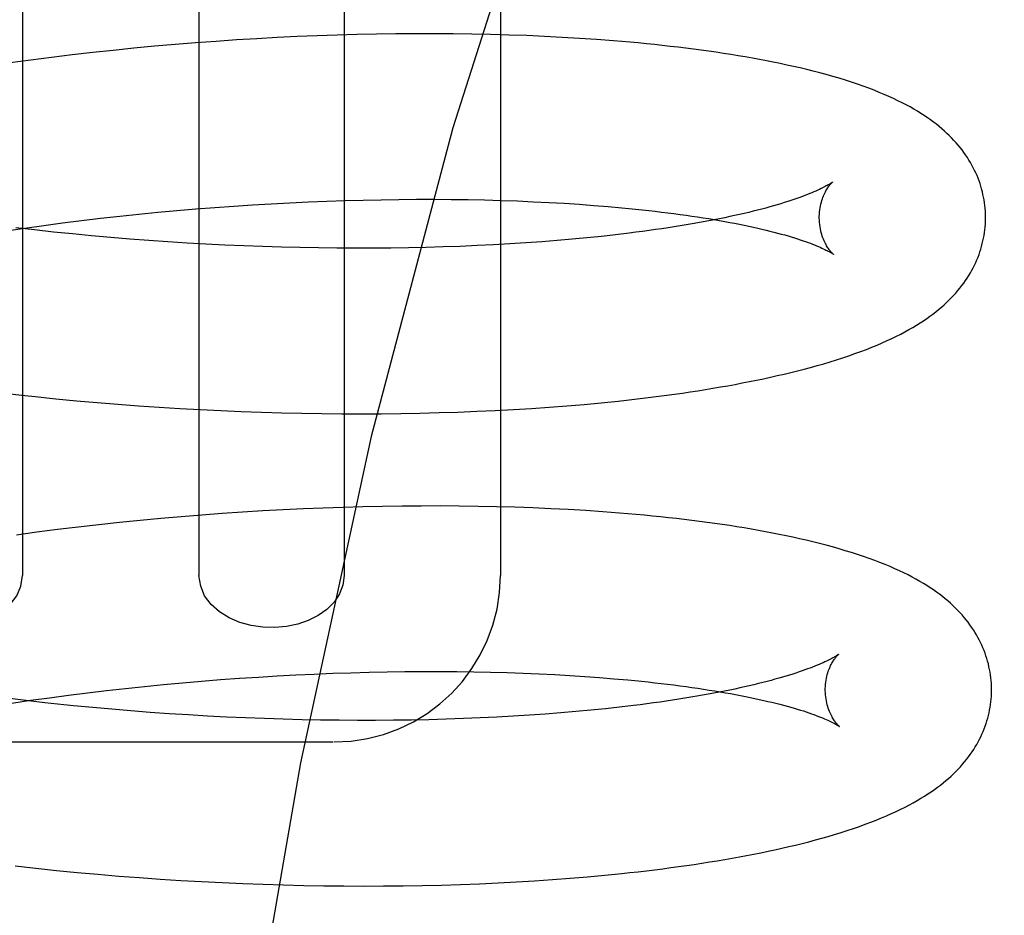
# Model space of a CAD drawing. Header units: inches. Extents: x 0 to 215, y 0 to 139.
# Tile 85 of 112: x 126.424 to 126.542, y 48.769 to 48.877. Entities that reach past the tile are written whole.
import ezdxf

# ---------------------------------------------------------------- set-up
doc = ezdxf.new("R2010")
doc.units = ezdxf.units.IN
doc.header["$LTSCALE"] = 11.804375
doc.header["$MEASUREMENT"] = 0
doc.linetypes.add('HIDDEN', pattern=[0.2, 0.1, -0.1])
doc.layers.add('DEFAULT_2', color=8, linetype='HIDDEN')

msp = doc.modelspace()

# ---------------------------------------------------------------- linework, layer by layer
at = {"layer": 'DEFAULT_2', "color": 8, "linetype": 'HIDDEN'}
for p, q in [((126.42396, 48.91483), (126.42396, 48.80983)), ((126.44519, 48.91483), (126.44519, 48.80983)), ((126.46266, 48.91483), (126.46266, 48.80983)), ((126.48145, 48.91483), (126.48145, 48.80983)), ((126.45215, 48.8744), (126.44971, 48.87425)), ((126.45459, 48.87453), (126.45215, 48.8744)), ((126.45701, 48.87465), (126.45459, 48.87453)), ((126.45941, 48.87475), (126.45701, 48.87465)), ((126.4618, 48.87483), (126.45941, 48.87475)), ((126.46418, 48.8749), (126.4618, 48.87483)), ((126.46654, 48.87495), (126.46418, 48.8749)), ((126.46888, 48.87498), (126.46654, 48.87495)), ((126.47119, 48.875), (126.46888, 48.87498)), ((126.47349, 48.875), (126.47119, 48.875)), ((126.47577, 48.87498), (126.47349, 48.875)), ((126.47802, 48.87495), (126.47577, 48.87498)), ((126.48025, 48.87491), (126.47802, 48.87495)), ((126.48245, 48.87484), (126.48025, 48.87491)), ((126.48462, 48.87477), (126.48245, 48.87484)), ((126.48677, 48.87467), (126.48462, 48.87477)), ((126.48888, 48.87456), (126.48677, 48.87467)), ((126.49097, 48.87444), (126.48888, 48.87456)), ((126.49303, 48.8743), (126.49097, 48.87444)), ((126.43737, 48.87325), (126.43489, 48.873)), ((126.43985, 48.87349), (126.43737, 48.87325)), ((126.44233, 48.8737), (126.43985, 48.87349)), ((126.44479, 48.8739), (126.44233, 48.8737)), ((126.44726, 48.87408), (126.44479, 48.8739)), ((126.44971, 48.87425), (126.44726, 48.87408)), ((126.42745, 48.87215), (126.42497, 48.87183)), ((126.42993, 48.87245), (126.42745, 48.87215)), ((126.43241, 48.87273), (126.42993, 48.87245)), ((126.43489, 48.873), (126.43241, 48.87273)), ((126.42497, 48.87183), (126.42249, 48.87149)), ((126.4471, 48.85411), (126.44937, 48.85427)), ((126.44937, 48.85427), (126.45164, 48.85442)), ((126.45164, 48.85442), (126.45389, 48.85456)), ((126.45389, 48.85456), (126.45613, 48.85468)), ((126.45613, 48.85468), (126.45836, 48.85478)), ((126.45836, 48.85478), (126.46058, 48.85487)), ((126.46058, 48.85487), (126.46277, 48.85494)), ((126.46277, 48.85494), (126.46495, 48.855)), ((126.46495, 48.855), (126.46711, 48.85504)), ((126.46711, 48.85504), (126.46925, 48.85507)), ((126.46925, 48.85507), (126.47136, 48.85509)), ((126.47136, 48.85509), (126.47346, 48.85509)), ((126.47346, 48.85509), (126.47552, 48.85507)), ((126.47552, 48.85507), (126.47756, 48.85505)), ((126.47756, 48.85505), (126.47956, 48.85501)), ((126.47956, 48.85501), (126.48154, 48.85495)), ((126.48154, 48.85495), (126.48349, 48.85489)), ((126.48349, 48.85489), (126.4854, 48.8548)), ((126.4854, 48.8548), (126.48727, 48.85471)), ((126.48727, 48.85471), (126.48911, 48.85461)), ((126.48911, 48.85461), (126.49091, 48.85449)), ((126.49091, 48.85449), (126.49268, 48.85436)), ((126.49268, 48.85436), (126.4944, 48.85422)), ((126.43337, 48.85281), (126.43566, 48.85306)), ((126.43566, 48.85306), (126.43795, 48.8533)), ((126.43795, 48.8533), (126.44024, 48.85353)), ((126.44024, 48.85353), (126.44253, 48.85374)), ((126.44253, 48.85374), (126.44482, 48.85393)), ((126.44482, 48.85393), (126.4471, 48.85411)), ((126.42425, 48.85163), (126.42652, 48.85195)), ((126.42652, 48.85195), (126.4288, 48.85225)), ((126.4288, 48.85225), (126.43108, 48.85253)), ((126.43108, 48.85253), (126.43337, 48.85281)), ((126.42199, 48.8513), (126.42425, 48.85163)), ((126.42543, 48.8514), (126.42315, 48.85167)), ((126.42771, 48.85115), (126.42543, 48.8514)), ((126.42999, 48.85092), (126.42771, 48.85115)), ((126.43228, 48.8507), (126.42999, 48.85092)), ((126.43458, 48.85049), (126.43228, 48.8507)), ((126.4936, 48.85063), (126.49186, 48.85046)), ((126.49529, 48.85082), (126.4936, 48.85063)), ((126.49694, 48.85102), (126.49529, 48.85082)), ((126.43687, 48.8503), (126.43458, 48.85049)), ((126.43917, 48.85013), (126.43687, 48.8503)), ((126.44147, 48.84997), (126.43917, 48.85013)), ((126.44376, 48.84982), (126.44147, 48.84997)), ((126.44604, 48.8497), (126.44376, 48.84982)), ((126.44832, 48.84958), (126.44604, 48.8497)), ((126.45059, 48.84948), (126.44832, 48.84958)), ((126.45286, 48.8494), (126.45059, 48.84948)), ((126.47663, 48.84943), (126.47458, 48.84936)), ((126.47865, 48.84952), (126.47663, 48.84943)), ((126.48064, 48.84962), (126.47865, 48.84952)), ((126.4826, 48.84973), (126.48064, 48.84962)), ((126.48453, 48.84985), (126.4826, 48.84973)), ((126.48642, 48.84998), (126.48453, 48.84985)), ((126.48827, 48.85013), (126.48642, 48.84998)), ((126.49009, 48.85029), (126.48827, 48.85013)), ((126.49186, 48.85046), (126.49009, 48.85029)), ((126.45511, 48.84933), (126.45286, 48.8494)), ((126.45734, 48.84928), (126.45511, 48.84933)), ((126.45957, 48.84924), (126.45734, 48.84928)), ((126.46177, 48.84921), (126.45957, 48.84924)), ((126.46396, 48.8492), (126.46177, 48.84921)), ((126.46613, 48.84921), (126.46396, 48.8492)), ((126.46828, 48.84922), (126.46613, 48.84921)), ((126.47041, 48.84926), (126.46828, 48.84922)), ((126.47251, 48.8493), (126.47041, 48.84926)), ((126.47458, 48.84936), (126.47251, 48.8493)), ((126.42176, 48.83178), (126.42424, 48.8315)), ((126.42797, 48.83111), (126.43045, 48.83087)), ((126.43045, 48.83087), (126.43294, 48.83065)), ((126.43294, 48.83065), (126.43543, 48.83044)), ((126.49153, 48.83043), (126.49358, 48.83062)), ((126.49358, 48.83062), (126.4956, 48.83083)), ((126.43543, 48.83044), (126.43792, 48.83026)), ((126.43792, 48.83026), (126.4404, 48.83009)), ((126.4404, 48.83009), (126.44288, 48.82993)), ((126.44288, 48.82993), (126.44535, 48.82979)), ((126.44535, 48.82979), (126.44782, 48.82967)), ((126.44782, 48.82967), (126.45028, 48.82957)), ((126.45028, 48.82957), (126.45272, 48.82948)), ((126.45272, 48.82948), (126.45516, 48.82941)), ((126.45516, 48.82941), (126.45758, 48.82936)), ((126.45758, 48.82936), (126.45999, 48.82932)), ((126.45999, 48.82932), (126.46238, 48.8293)), ((126.46238, 48.8293), (126.46476, 48.82929)), ((126.46476, 48.82929), (126.46712, 48.8293)), ((126.46712, 48.8293), (126.46946, 48.82933)), ((126.46946, 48.82933), (126.47177, 48.82937)), ((126.47177, 48.82937), (126.47407, 48.82943)), ((126.47407, 48.82943), (126.47635, 48.8295)), ((126.47635, 48.8295), (126.4786, 48.82959)), ((126.4786, 48.82959), (126.48082, 48.82969)), ((126.48082, 48.82969), (126.48302, 48.82981)), ((126.48302, 48.82981), (126.48519, 48.82994)), ((126.48519, 48.82994), (126.48733, 48.83009)), ((126.48733, 48.83009), (126.48945, 48.83025)), ((126.48945, 48.83025), (126.49153, 48.83043)), ((126.45045, 48.81746), (126.448, 48.81729)), ((126.45289, 48.81761), (126.45045, 48.81746)), ((126.45533, 48.81774), (126.45289, 48.81761)), ((126.45775, 48.81786), (126.45533, 48.81774)), ((126.46015, 48.81796), (126.45775, 48.81786)), ((126.46254, 48.81804), (126.46015, 48.81796)), ((126.46492, 48.8181), (126.46254, 48.81804)), ((126.46728, 48.81815), (126.46492, 48.8181)), ((126.46962, 48.81819), (126.46728, 48.81815)), ((126.47193, 48.8182), (126.46962, 48.81819)), ((126.47423, 48.81821), (126.47193, 48.8182)), ((126.47651, 48.81819), (126.47423, 48.81821)), ((126.47876, 48.81816), (126.47651, 48.81819)), ((126.48098, 48.81811), (126.47876, 48.81816)), ((126.48318, 48.81805), (126.48098, 48.81811)), ((126.48536, 48.81797), (126.48318, 48.81805)), ((126.4875, 48.81788), (126.48536, 48.81797)), ((126.48962, 48.81777), (126.4875, 48.81788)), ((126.49171, 48.81765), (126.48962, 48.81777)), ((126.49376, 48.81751), (126.49171, 48.81765)), ((126.43811, 48.81646), (126.43563, 48.81621)), ((126.44059, 48.8167), (126.43811, 48.81646)), ((126.44307, 48.81691), (126.44059, 48.8167)), ((126.44554, 48.81711), (126.44307, 48.81691)), ((126.448, 48.81729), (126.44554, 48.81711)), ((126.42819, 48.81536), (126.42571, 48.81504)), ((126.43067, 48.81566), (126.42819, 48.81536)), ((126.43315, 48.81594), (126.43067, 48.81566)), ((126.43563, 48.81621), (126.43315, 48.81594)), ((126.42571, 48.81504), (126.42323, 48.8147)), ((126.44552, 48.79714), (126.4478, 48.79732)), ((126.4478, 48.79732), (126.45007, 48.79748)), ((126.45007, 48.79748), (126.45234, 48.79763)), ((126.45234, 48.79763), (126.45459, 48.79776)), ((126.45459, 48.79776), (126.45683, 48.79788)), ((126.45683, 48.79788), (126.45906, 48.79799)), ((126.45906, 48.79799), (126.46128, 48.79808)), ((126.46128, 48.79808), (126.46348, 48.79815)), ((126.46348, 48.79815), (126.46566, 48.79821)), ((126.46566, 48.79821), (126.46782, 48.79825)), ((126.46782, 48.79825), (126.46995, 48.79828)), ((126.46995, 48.79828), (126.47207, 48.7983)), ((126.47207, 48.7983), (126.47416, 48.7983)), ((126.47416, 48.7983), (126.47623, 48.79828)), ((126.47623, 48.79828), (126.47826, 48.79826)), ((126.47826, 48.79826), (126.48027, 48.79822)), ((126.48027, 48.79822), (126.48225, 48.79816)), ((126.48225, 48.79816), (126.48419, 48.79809)), ((126.48419, 48.79809), (126.48611, 48.79801)), ((126.48611, 48.79801), (126.48798, 48.79792)), ((126.48798, 48.79792), (126.48982, 48.79782)), ((126.48982, 48.79782), (126.49162, 48.7977)), ((126.49162, 48.7977), (126.49338, 48.79757)), ((126.49338, 48.79757), (126.49511, 48.79743)), ((126.43407, 48.79601), (126.43636, 48.79627)), ((126.43636, 48.79627), (126.43865, 48.79651)), ((126.43865, 48.79651), (126.44094, 48.79673)), ((126.44094, 48.79673), (126.44323, 48.79694)), ((126.44323, 48.79694), (126.44552, 48.79714)), ((126.42439, 48.79481), (126.42211, 48.79509)), ((126.42495, 48.79484), (126.42722, 48.79515)), ((126.42722, 48.79515), (126.4295, 48.79545)), ((126.4295, 48.79545), (126.43178, 48.79574)), ((126.43178, 48.79574), (126.43407, 48.79601)), ((126.42269, 48.79451), (126.42495, 48.79484)), ((126.42667, 48.79455), (126.42439, 48.79481)), ((126.42896, 48.7943), (126.42667, 48.79455)), ((126.43471, 48.79375), (126.43241, 48.79396)), ((126.43702, 48.79356), (126.43471, 48.79375)), ((126.49408, 48.79382), (126.49233, 48.79364)), ((126.49579, 48.79401), (126.49408, 48.79382)), ((126.49745, 48.7942), (126.49579, 48.79401)), ((126.43933, 48.79338), (126.43702, 48.79356)), ((126.44163, 48.79321), (126.43933, 48.79338)), ((126.44393, 48.79307), (126.44163, 48.79321)), ((126.44623, 48.79293), (126.44393, 48.79307)), ((126.44852, 48.79282), (126.44623, 48.79293)), ((126.4508, 48.79271), (126.44852, 48.79282)), ((126.45308, 48.79263), (126.4508, 48.79271)), ((126.45534, 48.79255), (126.45308, 48.79263)), ((126.477, 48.79263), (126.47493, 48.79256)), ((126.47903, 48.79271), (126.477, 48.79263)), ((126.48103, 48.79281), (126.47903, 48.79271)), ((126.483, 48.79292), (126.48103, 48.79281)), ((126.48494, 48.79304), (126.483, 48.79292)), ((126.48685, 48.79317), (126.48494, 48.79304)), ((126.48871, 48.79332), (126.48685, 48.79317)), ((126.49054, 48.79347), (126.48871, 48.79332)), ((126.49233, 48.79364), (126.49054, 48.79347)), ((126.45759, 48.7925), (126.45534, 48.79255)), ((126.45982, 48.79245), (126.45759, 48.7925)), ((126.46204, 48.79243), (126.45982, 48.79245)), ((126.46425, 48.79241), (126.46204, 48.79243)), ((126.46643, 48.79241), (126.46425, 48.79241)), ((126.46859, 48.79243), (126.46643, 48.79241)), ((126.47073, 48.79246), (126.46859, 48.79243)), ((126.47284, 48.7925), (126.47073, 48.79246)), ((126.47493, 48.79256), (126.47284, 48.7925)), ((126.4078, 48.78983), (126.46135, 48.78983)), ((126.42307, 48.77492), (126.42556, 48.77464)), ((126.42556, 48.77464), (126.42805, 48.77438)), ((126.42805, 48.77438), (126.43055, 48.77414)), ((126.43055, 48.77414), (126.43305, 48.77391)), ((126.43305, 48.77391), (126.43555, 48.7737)), ((126.43555, 48.7737), (126.43805, 48.77351)), ((126.49194, 48.77361), (126.49401, 48.7738)), ((126.49401, 48.7738), (126.49604, 48.774)), ((126.43805, 48.77351), (126.44054, 48.77333)), ((126.44054, 48.77333), (126.44303, 48.77317)), ((126.44303, 48.77317), (126.44551, 48.77303)), ((126.44551, 48.77303), (126.44799, 48.77291)), ((126.44799, 48.77291), (126.45046, 48.7728)), ((126.45046, 48.7728), (126.45292, 48.77271)), ((126.45292, 48.77271), (126.45536, 48.77264)), ((126.45536, 48.77264), (126.4578, 48.77258)), ((126.4578, 48.77258), (126.46022, 48.77254)), ((126.46022, 48.77254), (126.46262, 48.77251)), ((126.46262, 48.77251), (126.46501, 48.7725)), ((126.46501, 48.7725), (126.46738, 48.77251)), ((126.46738, 48.77251), (126.46974, 48.77253)), ((126.46974, 48.77253), (126.47207, 48.77257)), ((126.47207, 48.77257), (126.47438, 48.77262)), ((126.47438, 48.77262), (126.47666, 48.77269)), ((126.47666, 48.77269), (126.47893, 48.77278)), ((126.47893, 48.77278), (126.48117, 48.77288)), ((126.48117, 48.77288), (126.48338, 48.773)), ((126.48338, 48.773), (126.48556, 48.77313)), ((126.48556, 48.77313), (126.48772, 48.77327)), ((126.48772, 48.77327), (126.48984, 48.77343)), ((126.48984, 48.77343), (126.49194, 48.77361))]:
    msp.add_line(p, q, dxfattribs=at)
for points in [[(126.6304, 49.07108), (126.61474, 49.06915), (126.59923, 49.0635), (126.58413, 49.05451), (126.56923, 49.04225), (126.55439, 49.02657), (126.53981, 49.00756), (126.52554, 48.98506), (126.51183, 48.95928), (126.49883, 48.93029), (126.48675, 48.89834), (126.47573, 48.86367), (126.4659, 48.82656), (126.4574, 48.78732), (126.45031, 48.74628), (126.44472, 48.70377), (126.44068, 48.66016), (126.43824, 48.61582), (126.43743, 48.57108)], [(126.53981, 48.85305), (126.5398, 48.85333), (126.53979, 48.85367), (126.53976, 48.85401), (126.53973, 48.85434), (126.53968, 48.85467), (126.53963, 48.85501), (126.53957, 48.85534), (126.5395, 48.85567), (126.53943, 48.856), (126.53934, 48.85633), (126.53924, 48.85665), (126.53914, 48.85698), (126.53903, 48.8573), (126.53891, 48.85762), (126.53878, 48.85794), (126.53864, 48.85826), (126.53849, 48.85857), (126.53833, 48.85888), (126.53817, 48.85919), (126.53799, 48.8595), (126.53781, 48.85981), (126.53762, 48.86012), (126.53741, 48.86042), (126.5372, 48.86072), (126.53698, 48.86102), (126.53675, 48.86131), (126.53651, 48.86161), (126.53626, 48.86189), (126.536, 48.86218), (126.53573, 48.86247), (126.53545, 48.86275), (126.53516, 48.86302), (126.53486, 48.8633), (126.53454, 48.86357), (126.53422, 48.86384), (126.53389, 48.86411), (126.53354, 48.86438), (126.53318, 48.86464), (126.53281, 48.8649), (126.53243, 48.86516), (126.53203, 48.86542), (126.53161, 48.86567), (126.53118, 48.86593), (126.53072, 48.86619), (126.53025, 48.86644), (126.52976, 48.8667), (126.52925, 48.86695), (126.52872, 48.8672), (126.52817, 48.86745), (126.5276, 48.8677), (126.52701, 48.86795), (126.52639, 48.8682), (126.52576, 48.86844), (126.52509, 48.86868), (126.5244, 48.86893), (126.52369, 48.86917), (126.52295, 48.8694), (126.52219, 48.86964), (126.52142, 48.86986), (126.52064, 48.87008), (126.51987, 48.87029), (126.51908, 48.87049), (126.5183, 48.87069), (126.51751, 48.87088), (126.51672, 48.87106), (126.51592, 48.87124), (126.5151, 48.87141), (126.51428, 48.87158), (126.51345, 48.87174), (126.51261, 48.8719), (126.51176, 48.87206), (126.51091, 48.87221), (126.51004, 48.87236), (126.50917, 48.8725), (126.50829, 48.87263), (126.5074, 48.87277), (126.5065, 48.8729), (126.5056, 48.87302), (126.50468, 48.87314), (126.50376, 48.87326), (126.50282, 48.87337), (126.50188, 48.87348), (126.50093, 48.87359), (126.49997, 48.87369), (126.49901, 48.87379), (126.49803, 48.87389), (126.49705, 48.87398), (126.49605, 48.87406), (126.49505, 48.87415), (126.49303, 48.8743)], [(126.5214, 48.85717), (126.52139, 48.85716), (126.52138, 48.85714), (126.52135, 48.85712), (126.52131, 48.8571), (126.52127, 48.85707), (126.52121, 48.85703), (126.52115, 48.85699), (126.52107, 48.85694), (126.52098, 48.85688), (126.52088, 48.85682), (126.52077, 48.85676), (126.52065, 48.85669), (126.52051, 48.85662), (126.52036, 48.85654), (126.5202, 48.85646), (126.52002, 48.85637), (126.51983, 48.85628), (126.51963, 48.85618), (126.51941, 48.85608), (126.51917, 48.85598), (126.51892, 48.85588), (126.51866, 48.85577), (126.51838, 48.85566), (126.51809, 48.85554), (126.51778, 48.85543), (126.51746, 48.85531), (126.51712, 48.85519), (126.51676, 48.85507), (126.51639, 48.85494), (126.51601, 48.85482), (126.5156, 48.85469), (126.51519, 48.85456), (126.51476, 48.85443), (126.51431, 48.8543), (126.51385, 48.85417), (126.51337, 48.85404), (126.51288, 48.85391), (126.51238, 48.85378), (126.51186, 48.85365), (126.51132, 48.85352), (126.51077, 48.85339), (126.51021, 48.85326), (126.50963, 48.85313), (126.50903, 48.85301), (126.50843, 48.85288), (126.50781, 48.85275), (126.50717, 48.85262), (126.50653, 48.8525), (126.50586, 48.85238), (126.50519, 48.85225), (126.5045, 48.85213), (126.5038, 48.85201), (126.50309, 48.8519), (126.50236, 48.85178), (126.50162, 48.85167), (126.50087, 48.85155), (126.50011, 48.85144), (126.49934, 48.85133), (126.49855, 48.85123), (126.49775, 48.85112), (126.49694, 48.85102)], [(126.51981, 48.8528), (126.51981, 48.85304), (126.51982, 48.8533), (126.51984, 48.85355), (126.51987, 48.85381), (126.51991, 48.85405), (126.51995, 48.85428), (126.52, 48.85451), (126.52006, 48.85473), (126.52012, 48.85494), (126.52018, 48.85513), (126.52025, 48.85532), (126.52032, 48.8555), (126.52039, 48.85566), (126.52046, 48.85582), (126.52054, 48.85597), (126.52061, 48.8561), (126.52068, 48.85623), (126.52075, 48.85635), (126.52082, 48.85646), (126.52089, 48.85656), (126.52095, 48.85665), (126.52102, 48.85673), (126.52107, 48.85681), (126.52113, 48.85688), (126.52118, 48.85694), (126.52123, 48.85699), (126.52127, 48.85704), (126.52131, 48.85707), (126.52134, 48.85711), (126.52137, 48.85713), (126.52139, 48.85715), (126.5214, 48.85716), (126.5214, 48.85717)], [(126.4944, 48.85422), (126.49607, 48.85407), (126.4969, 48.85399), (126.49771, 48.85391), (126.49851, 48.85383), (126.4993, 48.85374), (126.50007, 48.85365), (126.50084, 48.85356), (126.50159, 48.85347), (126.50233, 48.85337), (126.50306, 48.85327), (126.50378, 48.85317), (126.50448, 48.85307), (126.50517, 48.85297), (126.50585, 48.85286), (126.50652, 48.85276), (126.50717, 48.85265), (126.5078, 48.85254), (126.50843, 48.85243), (126.50904, 48.85231), (126.50963, 48.8522), (126.51022, 48.85209), (126.51078, 48.85197), (126.51134, 48.85186), (126.51188, 48.85174), (126.5124, 48.85162), (126.51291, 48.8515), (126.5134, 48.85139), (126.51388, 48.85127), (126.51435, 48.85115), (126.5148, 48.85103), (126.51523, 48.85091), (126.51565, 48.8508), (126.51606, 48.85068), (126.51644, 48.85056), (126.51682, 48.85045), (126.51718, 48.85034), (126.51752, 48.85022), (126.51785, 48.85011), (126.51816, 48.85001), (126.51846, 48.8499), (126.51874, 48.8498), (126.519, 48.84969), (126.51925, 48.8496), (126.51949, 48.8495), (126.51971, 48.84941), (126.51992, 48.84932), (126.52011, 48.84923), (126.52029, 48.84915), (126.52046, 48.84907), (126.52061, 48.84899), (126.52075, 48.84892), (126.52087, 48.84886), (126.52098, 48.8488), (126.52109, 48.84874), (126.52118, 48.84869), (126.52125, 48.84864), (126.52132, 48.8486), (126.52138, 48.84856), (126.52142, 48.84853), (126.52146, 48.84851), (126.52149, 48.84849), (126.52149, 48.84848)], [(126.4956, 48.83083), (126.4966, 48.83093), (126.49759, 48.83105), (126.49857, 48.83116), (126.49955, 48.83128), (126.50051, 48.8314), (126.50147, 48.83153), (126.50241, 48.83166), (126.50335, 48.83179), (126.50428, 48.83193), (126.5052, 48.83207), (126.50612, 48.83222), (126.50702, 48.83236), (126.50791, 48.83252), (126.5088, 48.83267), (126.50968, 48.83283), (126.51055, 48.833), (126.51141, 48.83316), (126.51226, 48.83334), (126.5131, 48.83351), (126.51394, 48.83369), (126.51476, 48.83388), (126.51558, 48.83407), (126.51639, 48.83426), (126.51718, 48.83446), (126.51798, 48.83466), (126.51877, 48.83487), (126.51955, 48.83509), (126.52034, 48.83532), (126.52112, 48.83555), (126.52188, 48.83579), (126.52264, 48.83603), (126.52338, 48.83628), (126.5241, 48.83653), (126.5248, 48.83679), (126.52548, 48.83704), (126.52614, 48.8373), (126.52677, 48.83756), (126.52738, 48.83782), (126.52797, 48.83809), (126.52853, 48.83835), (126.52908, 48.83862), (126.5296, 48.83888), (126.53011, 48.83915), (126.53059, 48.83942), (126.53106, 48.83968), (126.5315, 48.83995), (126.53193, 48.84022), (126.53234, 48.84049), (126.53273, 48.84075), (126.53311, 48.84102), (126.53347, 48.84129), (126.53383, 48.84156), (126.53416, 48.84184), (126.53449, 48.84211), (126.53481, 48.84239), (126.53511, 48.84267), (126.53541, 48.84296), (126.53569, 48.84324), (126.53596, 48.84353), (126.53623, 48.84382), (126.53648, 48.84411), (126.53672, 48.84441), (126.53695, 48.84471), (126.53718, 48.84501), (126.53739, 48.84531), (126.5376, 48.84562), (126.53779, 48.84593), (126.53798, 48.84624), (126.53815, 48.84655), (126.53832, 48.84686), (126.53848, 48.84718), (126.53863, 48.84749), (126.53877, 48.84781), (126.5389, 48.84813), (126.53902, 48.84845), (126.53913, 48.84878), (126.53924, 48.8491), (126.53933, 48.84943), (126.53942, 48.84976), (126.5395, 48.85009), (126.53957, 48.85042), (126.53963, 48.85075), (126.53968, 48.85108), (126.53973, 48.85142), (126.53976, 48.85175), (126.53979, 48.85209), (126.5398, 48.85242), (126.53981, 48.85276), (126.53981, 48.85305)], [(126.52149, 48.84848), (126.5215, 48.84848), (126.52151, 48.84847), (126.52151, 48.84847), (126.52149, 48.84848), (126.52147, 48.8485), (126.52145, 48.84853), (126.52142, 48.84856), (126.52138, 48.84859), (126.52133, 48.84864), (126.52129, 48.84869), (126.52123, 48.84875), (126.52118, 48.84882), (126.52111, 48.84889), (126.52105, 48.84897), (126.52098, 48.84906), (126.52091, 48.84916), (126.52084, 48.84927), (126.52077, 48.84939), (126.52069, 48.84951), (126.52062, 48.84965), (126.52054, 48.84979), (126.52046, 48.84994), (126.52039, 48.85011), (126.52031, 48.85028), (126.52024, 48.85047), (126.52017, 48.85067), (126.52011, 48.85087), (126.52004, 48.85109), (126.51999, 48.85131), (126.51994, 48.85155), (126.5199, 48.85179), (126.51986, 48.85204), (126.51983, 48.8523), (126.51982, 48.85256), (126.51981, 48.8528)], [(126.42424, 48.8315), (126.42548, 48.83137), (126.42797, 48.83111)], [(126.54053, 48.79626), (126.54052, 48.79654), (126.54051, 48.79688), (126.54048, 48.79721), (126.54045, 48.79755), (126.5404, 48.79788), (126.54035, 48.79822), (126.54029, 48.79855), (126.54022, 48.79888), (126.54015, 48.79921), (126.54006, 48.79954), (126.53996, 48.79986), (126.53986, 48.80019), (126.53975, 48.80051), (126.53963, 48.80083), (126.5395, 48.80115), (126.53936, 48.80146), (126.53921, 48.80178), (126.53905, 48.80209), (126.53889, 48.8024), (126.53871, 48.80271), (126.53853, 48.80302), (126.53834, 48.80333), (126.53813, 48.80363), (126.53792, 48.80393), (126.5377, 48.80423), (126.53747, 48.80452), (126.53723, 48.80481), (126.53698, 48.8051), (126.53672, 48.80539), (126.53645, 48.80567), (126.53617, 48.80596), (126.53588, 48.80623), (126.53558, 48.80651), (126.53526, 48.80678), (126.53494, 48.80705), (126.53461, 48.80732), (126.53426, 48.80758), (126.5339, 48.80785), (126.53353, 48.80811), (126.53315, 48.80837), (126.53275, 48.80863), (126.53233, 48.80888), (126.5319, 48.80914), (126.53144, 48.8094), (126.53097, 48.80965), (126.53048, 48.80991), (126.52997, 48.81016), (126.52944, 48.81041), (126.52889, 48.81066), (126.52832, 48.81091), (126.52772, 48.81116), (126.52711, 48.81141), (126.52647, 48.81165), (126.52581, 48.81189), (126.52512, 48.81213), (126.52442, 48.81237), (126.52369, 48.8126), (126.52294, 48.81283), (126.52218, 48.81306), (126.52141, 48.81328), (126.52062, 48.81349), (126.51983, 48.8137), (126.51904, 48.81389), (126.51824, 48.81409), (126.51744, 48.81427), (126.51663, 48.81445), (126.51582, 48.81462), (126.515, 48.81479), (126.51418, 48.81495), (126.51335, 48.81511), (126.5125, 48.81526), (126.51165, 48.81541), (126.51078, 48.81556), (126.50991, 48.8157), (126.50903, 48.81584), (126.50814, 48.81597), (126.50724, 48.8161), (126.50633, 48.81623), (126.50542, 48.81635), (126.50449, 48.81647), (126.50356, 48.81658), (126.50262, 48.81669), (126.50167, 48.8168), (126.50071, 48.8169), (126.49974, 48.817), (126.49877, 48.81709), (126.49778, 48.81718), (126.49679, 48.81727), (126.49579, 48.81735), (126.49376, 48.81751)], [(126.40649, 48.80983), (126.40664, 48.80869), (126.40704, 48.80763), (126.40771, 48.80664), (126.40858, 48.80576), (126.40962, 48.80503), (126.41079, 48.80444), (126.41207, 48.804), (126.41343, 48.80372), (126.41483, 48.80359), (126.41626, 48.80363), (126.41767, 48.80383), (126.41904, 48.8042), (126.42033, 48.80475), (126.42149, 48.80546), (126.42249, 48.80636), (126.42327, 48.8074), (126.42375, 48.80855), (126.42396, 48.80983)], [(126.46266, 48.80983), (126.4625, 48.80869), (126.4621, 48.80763), (126.46144, 48.80664), (126.46057, 48.80576), (126.45953, 48.80503), (126.45835, 48.80444), (126.45708, 48.804), (126.45572, 48.80372), (126.45431, 48.80359), (126.45289, 48.80363), (126.45147, 48.80383), (126.45011, 48.8042), (126.44882, 48.80475), (126.44766, 48.80546), (126.44665, 48.80636), (126.44587, 48.8074), (126.4454, 48.80855), (126.44519, 48.80983)], [(126.52212, 48.80038), (126.52212, 48.80037), (126.5221, 48.80036), (126.52208, 48.80034), (126.52205, 48.80032), (126.52201, 48.80029), (126.52196, 48.80026), (126.5219, 48.80022), (126.52183, 48.80017), (126.52175, 48.80012), (126.52165, 48.80006), (126.52155, 48.8), (126.52143, 48.79994), (126.5213, 48.79987), (126.52116, 48.79979), (126.52101, 48.79971), (126.52084, 48.79963), (126.52066, 48.79954), (126.52047, 48.79945), (126.52026, 48.79935), (126.52004, 48.79925), (126.5198, 48.79915), (126.51955, 48.79905), (126.51928, 48.79894), (126.519, 48.79883), (126.51871, 48.79871), (126.5184, 48.7986), (126.51807, 48.79848), (126.51773, 48.79836), (126.51737, 48.79824), (126.517, 48.79811), (126.51662, 48.79799), (126.51622, 48.79787), (126.5158, 48.79774), (126.51537, 48.79761), (126.51493, 48.79748), (126.51448, 48.79736)], [(126.52053, 48.796), (126.52053, 48.79624), (126.52054, 48.7965), (126.52056, 48.79675), (126.52059, 48.797), (126.52062, 48.79724), (126.52067, 48.79748), (126.52072, 48.7977), (126.52077, 48.79792), (126.52083, 48.79812), (126.52089, 48.79832), (126.52096, 48.79851), (126.52103, 48.79868), (126.5211, 48.79885), (126.52117, 48.79901), (126.52125, 48.79915), (126.52132, 48.79929), (126.52139, 48.79942), (126.52146, 48.79953), (126.52153, 48.79964), (126.52159, 48.79974), (126.52166, 48.79984), (126.52172, 48.79992), (126.52178, 48.8), (126.52184, 48.80007), (126.52189, 48.80013), (126.52193, 48.80018), (126.52198, 48.80023), (126.52202, 48.80027), (126.52205, 48.80031), (126.52208, 48.80033), (126.5221, 48.80035), (126.52211, 48.80037), (126.52212, 48.80037)], [(126.49511, 48.79743), (126.49678, 48.79728), (126.49761, 48.7972), (126.49842, 48.79712), (126.49922, 48.79704), (126.50001, 48.79695), (126.50079, 48.79686), (126.50155, 48.79677), (126.5023, 48.79668), (126.50305, 48.79658), (126.50378, 48.79648), (126.50449, 48.79638), (126.5052, 48.79628), (126.50589, 48.79618), (126.50656, 48.79607), (126.50723, 48.79597), (126.50788, 48.79586), (126.50852, 48.79575), (126.50914, 48.79564), (126.50975, 48.79552), (126.51035, 48.79541), (126.51093, 48.7953), (126.5115, 48.79518), (126.51205, 48.79507), (126.51259, 48.79495), (126.51312, 48.79483), (126.51363, 48.79471), (126.51412, 48.7946), (126.5146, 48.79448), (126.51506, 48.79436), (126.51551, 48.79424), (126.51595, 48.79412), (126.51637, 48.79401), (126.51677, 48.79389), (126.51716, 48.79377), (126.51754, 48.79366), (126.51789, 48.79355), (126.51824, 48.79343), (126.51856, 48.79332), (126.51888, 48.79322), (126.51917, 48.79311), (126.51945, 48.79301), (126.51972, 48.7929), (126.51997, 48.79281), (126.52021, 48.79271), (126.52043, 48.79262), (126.52064, 48.79253), (126.52083, 48.79244), (126.52101, 48.79236), (126.52117, 48.79228), (126.52133, 48.7922), (126.52146, 48.79213), (126.52159, 48.79207), (126.5217, 48.79201), (126.52181, 48.79195), (126.5219, 48.7919), (126.52197, 48.79185), (126.52204, 48.79181), (126.5221, 48.79177), (126.52214, 48.79174), (126.52218, 48.79172), (126.52221, 48.7917), (126.52221, 48.79169)], [(126.51448, 48.79736), (126.51402, 48.79723), (126.51352, 48.7971), (126.51301, 48.79697), (126.51249, 48.79684), (126.51195, 48.79671), (126.51139, 48.79658), (126.51082, 48.79645), (126.51024, 48.79632), (126.50964, 48.79619), (126.50903, 48.79606), (126.5084, 48.79593), (126.50777, 48.79581), (126.50711, 48.79568), (126.50645, 48.79556), (126.50576, 48.79544), (126.50507, 48.79532), (126.50437, 48.7952), (126.50365, 48.79508), (126.50291, 48.79496), (126.50217, 48.79485), (126.50141, 48.79474), (126.50065, 48.79463), (126.49987, 48.79452), (126.49907, 48.79441), (126.49827, 48.79431), (126.49745, 48.7942)], [(126.52088, 48.77847), (126.52165, 48.7787), (126.52243, 48.77894), (126.52318, 48.77918), (126.52392, 48.77942), (126.52463, 48.77967), (126.52533, 48.77992), (126.526, 48.78018), (126.52665, 48.78043), (126.52729, 48.78069), (126.5279, 48.78095), (126.52849, 48.78121), (126.52906, 48.78147), (126.52961, 48.78173), (126.53013, 48.78199), (126.53064, 48.78226), (126.53112, 48.78252), (126.53159, 48.78278), (126.53204, 48.78305), (126.53247, 48.78331), (126.53288, 48.78358), (126.53327, 48.78384), (126.53365, 48.7841), (126.53402, 48.78437), (126.53437, 48.78464), (126.53471, 48.78491), (126.53504, 48.78518), (126.53536, 48.78545), (126.53567, 48.78573), (126.53596, 48.78601), (126.53625, 48.78629), (126.53652, 48.78657), (126.53679, 48.78685), (126.53704, 48.78714), (126.53729, 48.78743), (126.53753, 48.78772), (126.53775, 48.78802), (126.53797, 48.78832), (126.53818, 48.78862), (126.53838, 48.78892), (126.53857, 48.78922), (126.53875, 48.78953), (126.53892, 48.78984), (126.53908, 48.79015), (126.53924, 48.79046), (126.53938, 48.79077), (126.53952, 48.79109), (126.53964, 48.7914), (126.53976, 48.79172), (126.53987, 48.79204), (126.53997, 48.79236), (126.54007, 48.79268), (126.54015, 48.79301), (126.54023, 48.79333), (126.5403, 48.79366), (126.54036, 48.79399), (126.54041, 48.79432), (126.54045, 48.79465), (126.54048, 48.79498), (126.54051, 48.79531), (126.54052, 48.79564), (126.54053, 48.79597), (126.54053, 48.79626)], [(126.52221, 48.79169), (126.52222, 48.79168), (126.52223, 48.79168), (126.52223, 48.79168), (126.52222, 48.79169), (126.52219, 48.79171), (126.52217, 48.79173), (126.52214, 48.79177), (126.5221, 48.7918), (126.52205, 48.79185), (126.52201, 48.7919), (126.52195, 48.79196), (126.5219, 48.79203), (126.52184, 48.7921), (126.52177, 48.79218), (126.5217, 48.79227), (126.52163, 48.79237), (126.52156, 48.79248), (126.52149, 48.79259), (126.52141, 48.79272), (126.52134, 48.79285), (126.52126, 48.793), (126.52118, 48.79315), (126.52111, 48.79332), (126.52103, 48.79349), (126.52096, 48.79368), (126.52089, 48.79388), (126.52083, 48.79408), (126.52076, 48.7943), (126.52071, 48.79452), (126.52066, 48.79476), (126.52062, 48.795), (126.52058, 48.79525), (126.52056, 48.79551), (126.52054, 48.79577), (126.52053, 48.796)], [(126.43241, 48.79396), (126.43011, 48.79419), (126.42896, 48.7943)], [(126.49604, 48.774), (126.49704, 48.77411), (126.49804, 48.77422), (126.49903, 48.77434), (126.50001, 48.77446), (126.50098, 48.77458), (126.50194, 48.77471), (126.50289, 48.77483), (126.50384, 48.77497), (126.50477, 48.7751), (126.5057, 48.77525), (126.50662, 48.77539), (126.50753, 48.77554), (126.50843, 48.77569), (126.50932, 48.77585), (126.5102, 48.776), (126.51107, 48.77617), (126.51194, 48.77634), (126.51279, 48.77651), (126.51364, 48.77668), (126.51448, 48.77686), (126.51531, 48.77705), (126.51614, 48.77724), (126.51695, 48.77743), (126.51776, 48.77763), (126.51855, 48.77783), (126.51934, 48.77804), (126.52013, 48.77826), (126.52088, 48.77847)]]:
    msp.add_lwpolyline(points, dxfattribs=at)
msp.add_arc((126.46145, 48.80983), 0.02, 270, 360, dxfattribs=at)

doc.saveas('drawing.dxf')
